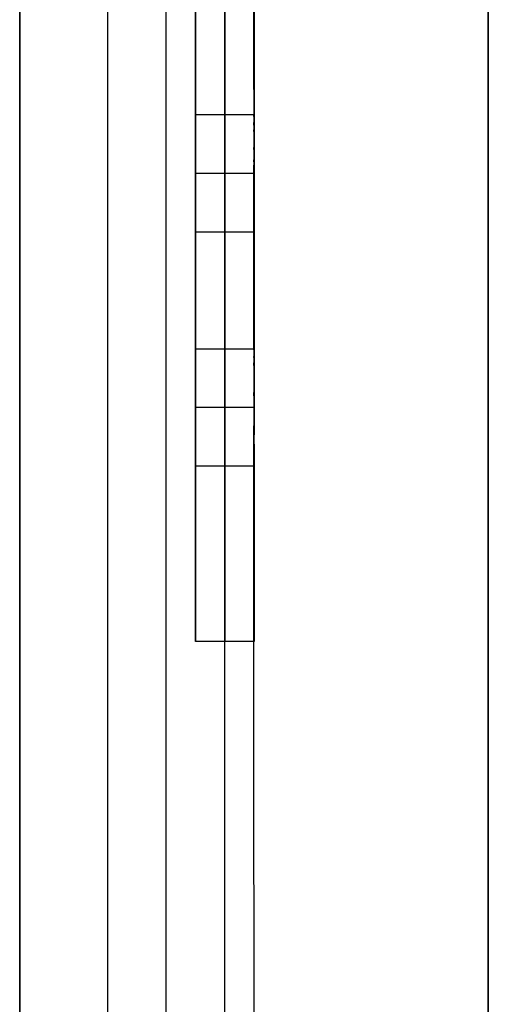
# Model space of a CAD drawing. Header units: millimetres. Extents: x -417 to 417, y -149 to 149.
# Tile 31 of 34: x 384 to 400, y 74 to 108. Entities that reach past the tile are written whole.
import ezdxf

# ---------------------------------------------------------------- set-up
doc = ezdxf.new("R2010")
doc.units = ezdxf.units.MM
doc.layers.add('Default', color=7, linetype='Continuous', true_color=0x000000)
doc.layers.add('Défaut', color=7, linetype='Continuous', true_color=0x000000)

msp = doc.modelspace()

# ---------------------------------------------------------------- linework, layer by layer
at = {"layer": 'Default'}
for p, q in [((391, 86.568, 134.484), (391, 146.568, 134.484)), ((391, 86.568, 588.516), (391, 146.568, 588.516)), ((390, 133.758, 121.996), (390, 86.568, 121.996)), ((390, 133.758, 576.029), (390, 86.568, 576.029)), ((391, 133.758, 109.509), (391, 86.568, 109.509)), ((391, 133.758, 563.542), (391, 86.568, 563.542)), ((392, 86.568, 121.996), (392, 133.758, 121.996)), ((392, 86.568, 576.029), (392, 133.758, 576.029)), ((400, -142.432, 17.992), (400, 127.568, 17.992)), ((400, -142.432, 682.008), (400, 127.568, 682.008)), ((384, -112.431, 461.009), (384, 117.569, 461.009)), ((392, 86.568, 121.996), (390, 86.568, 121.996)), ((392, 86.568, 576.029), (390, 86.568, 576.029)), ((391, 86.568, 109.509), (391, 86.568, 134.484)), ((391, 86.568, 563.542), (391, 86.568, 588.516))]:
    msp.add_line(p, q, dxfattribs=at)
for points in [[(390, 146.568, 134.484), (390, 116.568, 134.484), (390, 86.568, 134.484)], [(390, 146.568, 588.516), (390, 116.568, 588.516), (390, 86.568, 588.516)], [(392, 86.568, 134.484), (392, 116.568, 134.484), (392, 146.568, 134.484)], [(392, 86.568, 588.516), (392, 116.568, 588.516), (392, 146.568, 588.516)], [(390, 86.568, 109.509), (390, 110.163, 109.509), (390, 133.758, 109.509)], [(390, 86.568, 563.542), (390, 110.163, 563.542), (390, 133.758, 563.542)], [(392, 133.758, 109.509), (392, 110.163, 109.509), (392, 86.568, 109.509)], [(392, 133.758, 563.542), (392, 110.163, 563.542), (392, 86.568, 563.542)], [(400, 127.568, 25.984), (400, -7.432, 25.984), (400, -142.432, 25.984)], [(400, -142.432, 10), (400, -7.432, 10), (400, 127.568, 10)], [(400, 127.568, 690), (400, -7.432, 690), (400, -142.432, 690)], [(400, -142.432, 674.016), (400, -7.432, 674.016), (400, 127.568, 674.016)], [(384, 67.568, 453.017), (384, 92.568, 453.017), (384, 117.569, 453.017)], [(384, 117.569, 469.001), (384, 2.569, 469.001), (384, -112.431, 469.001)], [(392, 104.568, 126.492), (391, 104.568, 126.492), (390, 104.568, 126.492)], [(392, 104.568, 580.525), (391, 104.568, 580.525), (390, 104.568, 580.525)], [(392, 102.568, 128.49), (391, 102.568, 128.49), (390, 102.568, 128.49)], [(392, 102.568, 124.494), (391, 102.568, 124.494), (390, 102.568, 124.494)], [(392, 102.568, 582.523), (391, 102.568, 582.523), (390, 102.568, 582.523)], [(392, 102.568, 578.527), (391, 102.568, 578.527), (390, 102.568, 578.527)], [(392, 100.568, 126.492), (391, 100.568, 126.492), (390, 100.568, 126.492)], [(392, 100.568, 580.525), (391, 100.568, 580.525), (390, 100.568, 580.525)], [(392, 96.568, 117.501), (391, 96.568, 117.501), (390, 96.568, 117.501)], [(392, 96.568, 571.534), (391, 96.568, 571.534), (390, 96.568, 571.534)], [(392, 94.568, 119.499), (391, 94.568, 119.499), (390, 94.568, 119.499)], [(392, 94.568, 115.503), (391, 94.568, 115.503), (390, 94.568, 115.503)], [(392, 94.568, 573.532), (391, 94.568, 573.532), (390, 94.568, 573.532)], [(392, 94.568, 569.536), (391, 94.568, 569.536), (390, 94.568, 569.536)], [(392, 92.568, 117.501), (391, 92.568, 117.501), (390, 92.568, 117.501)], [(392, 92.568, 571.534), (391, 92.568, 571.534), (390, 92.568, 571.534)], [(392, 86.568, 109.509), (391, 86.568, 109.509), (390, 86.568, 109.509)], [(392, 86.568, 134.484), (391, 86.568, 134.484), (390, 86.568, 134.484)], [(390, 86.568, 134.484), (390, 86.568, 121.996), (390, 86.568, 109.509)], [(392, 86.568, 563.542), (391, 86.568, 563.542), (390, 86.568, 563.542)], [(392, 86.568, 588.516), (391, 86.568, 588.516), (390, 86.568, 588.516)], [(390, 86.568, 588.516), (390, 86.568, 576.029), (390, 86.568, 563.542)], [(392, 86.568, 109.509), (392, 86.568, 121.996), (392, 86.568, 134.484)], [(392, 86.568, 563.542), (392, 86.568, 576.029), (392, 86.568, 588.516)]]:
    msp.add_open_spline(points, degree=2, dxfattribs=at)
for points, knots in [([(390, 104.568, 126.492), (390, 104.568, 124.494), (390, 102.568, 124.494), (390, 100.568, 124.494), (390, 100.568, 126.492), (390, 100.568, 128.49), (390, 102.568, 128.49), (390, 104.568, 128.49), (390, 104.568, 126.492)], [0, 0, 0, 3.99794, 3.99794, 7.995881, 7.995881, 11.993821, 11.993821, 15.991761, 15.991761, 15.991761]), ([(390, 104.568, 580.525), (390, 104.568, 578.527), (390, 102.568, 578.527), (390, 100.568, 578.527), (390, 100.568, 580.525), (390, 100.568, 582.523), (390, 102.568, 582.523), (390, 104.568, 582.523), (390, 104.568, 580.525)], [0, 0, 0, 3.99794, 3.99794, 7.995881, 7.995881, 11.993821, 11.993821, 15.991761, 15.991761, 15.991761]), ([(391, 104.568, 126.492), (391, 104.568, 128.49), (391, 102.568, 128.49), (391, 100.568, 128.49), (391, 100.568, 126.492), (391, 100.568, 124.494), (391, 102.568, 124.494), (391, 104.568, 124.494), (391, 104.568, 126.492)], [-369.323164, -369.323164, -369.323164, -366.181571, -366.181571, -363.039978, -363.039978, -359.898386, -359.898386, -356.756793, -356.756793, -356.756793]), ([(391, 104.568, 580.525), (391, 104.568, 582.523), (391, 102.568, 582.523), (391, 100.568, 582.523), (391, 100.568, 580.525), (391, 100.568, 578.527), (391, 102.568, 578.527), (391, 104.568, 578.527), (391, 104.568, 580.525)], [-369.323164, -369.323164, -369.323164, -366.181571, -366.181571, -363.039978, -363.039978, -359.898386, -359.898386, -356.756793, -356.756793, -356.756793]), ([(392, 104.568, 126.492), (392, 104.568, 128.49), (392, 102.568, 128.49), (392, 100.568, 128.49), (392, 100.568, 126.492), (392, 100.568, 124.494), (392, 102.568, 124.494), (392, 104.568, 124.494), (392, 104.568, 126.492)], [0, 0, 0, 3.99794, 3.99794, 7.995881, 7.995881, 11.993821, 11.993821, 15.991761, 15.991761, 15.991761]), ([(392, 104.568, 580.525), (392, 104.568, 582.523), (392, 102.568, 582.523), (392, 100.568, 582.523), (392, 100.568, 580.525), (392, 100.568, 578.527), (392, 102.568, 578.527), (392, 104.568, 578.527), (392, 104.568, 580.525)], [0, 0, 0, 3.99794, 3.99794, 7.995881, 7.995881, 11.993821, 11.993821, 15.991761, 15.991761, 15.991761]), ([(390, 96.568, 117.501), (390, 96.568, 115.503), (390, 94.568, 115.503), (390, 92.568, 115.503), (390, 92.568, 117.501), (390, 92.568, 119.499), (390, 94.568, 119.499), (390, 96.568, 119.499), (390, 96.568, 117.501)], [0, 0, 0, 3.99794, 3.99794, 7.995881, 7.995881, 11.993821, 11.993821, 15.991761, 15.991761, 15.991761]), ([(390, 96.568, 571.534), (390, 96.568, 569.536), (390, 94.568, 569.536), (390, 92.568, 569.536), (390, 92.568, 571.534), (390, 92.568, 573.532), (390, 94.568, 573.532), (390, 96.568, 573.532), (390, 96.568, 571.534)], [0, 0, 0, 3.99794, 3.99794, 7.995881, 7.995881, 11.993821, 11.993821, 15.991761, 15.991761, 15.991761]), ([(391, 96.568, 117.501), (391, 96.568, 119.499), (391, 94.568, 119.499), (391, 92.568, 119.499), (391, 92.568, 117.501), (391, 92.568, 115.503), (391, 94.568, 115.503), (391, 96.568, 115.503), (391, 96.568, 117.501)], [-381.889534, -381.889534, -381.889534, -378.747942, -378.747942, -375.606349, -375.606349, -372.464756, -372.464756, -369.323164, -369.323164, -369.323164]), ([(391, 96.568, 571.534), (391, 96.568, 573.532), (391, 94.568, 573.532), (391, 92.568, 573.532), (391, 92.568, 571.534), (391, 92.568, 569.536), (391, 94.568, 569.536), (391, 96.568, 569.536), (391, 96.568, 571.534)], [-381.889534, -381.889534, -381.889534, -378.747942, -378.747942, -375.606349, -375.606349, -372.464756, -372.464756, -369.323164, -369.323164, -369.323164]), ([(392, 96.568, 117.501), (392, 96.568, 119.499), (392, 94.568, 119.499), (392, 92.568, 119.499), (392, 92.568, 117.501), (392, 92.568, 115.503), (392, 94.568, 115.503), (392, 96.568, 115.503), (392, 96.568, 117.501)], [0, 0, 0, 3.99794, 3.99794, 7.995881, 7.995881, 11.993821, 11.993821, 15.991761, 15.991761, 15.991761]), ([(392, 96.568, 571.534), (392, 96.568, 573.532), (392, 94.568, 573.532), (392, 92.568, 573.532), (392, 92.568, 571.534), (392, 92.568, 569.536), (392, 94.568, 569.536), (392, 96.568, 569.536), (392, 96.568, 571.534)], [0, 0, 0, 3.99794, 3.99794, 7.995881, 7.995881, 11.993821, 11.993821, 15.991761, 15.991761, 15.991761])]:
    msp.add_rational_spline(points, [1, 0.707106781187, 1, 0.707106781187, 1, 0.707106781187, 1, 0.707106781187, 1], degree=2, knots=knots, dxfattribs=at)
at = {"layer": 'Défaut'}
for p, q in [((400, -141.432, 956), (400, 128.568, 956)), ((400, -141.432, 1343), (400, 128.568, 1343)), ((400, -141.432, 1728), (400, 128.568, 1728))]:
    msp.add_line(p, q, dxfattribs=at)
for points, degree in [([(389, -142.946, 987.561), (389, -49.644, 1042.098), (389, 43.659, 1096.634), (389, 136.961, 1151.17)], 3), ([(389, -142.946, 1374.561), (389, -49.644, 1429.098), (389, 43.659, 1483.634), (389, 136.961, 1538.17)], 3), ([(389, -142.946, 1759.561), (389, -49.644, 1814.098), (389, 43.659, 1868.634), (389, 136.961, 1923.17)], 3), ([(387, 135.902, 1152.885), (387, 42.6, 1098.348), (387, -50.703, 1043.812), (387, -144.005, 989.275)], 3), ([(387, 135.902, 1539.885), (387, 42.6, 1485.348), (387, -50.703, 1430.812), (387, -144.005, 1376.275)], 3), ([(387, 135.902, 1924.885), (387, 42.6, 1870.348), (387, -50.703, 1815.812), (387, -144.005, 1761.275)], 3), ([(391, -144.005, 989.275), (391, -50.703, 1043.812), (391, 42.6, 1098.348), (391, 135.902, 1152.885)], 3), ([(391, -144.005, 1376.275), (391, -50.703, 1430.812), (391, 42.6, 1485.348), (391, 135.902, 1539.885)], 3), ([(391, -144.005, 1761.275), (391, -50.703, 1815.812), (391, 42.6, 1870.348), (391, 135.902, 1924.885)], 3), ([(389, -145.064, 990.99), (389, -51.761, 1045.526), (389, 41.541, 1100.063), (389, 134.844, 1154.599)], 3), ([(389, -145.064, 1377.99), (389, -51.761, 1432.526), (389, 41.541, 1487.063), (389, 134.844, 1541.599)], 3), ([(389, -145.064, 1762.99), (389, -51.761, 1817.526), (389, 41.541, 1872.063), (389, 134.844, 1926.599)], 3), ([(400, -141.432, 948), (400, -6.432, 948), (400, 128.568, 948)], 2), ([(400, 128.568, 964), (400, -6.432, 964), (400, -141.432, 964)], 2), ([(400, -141.432, 1335), (400, -6.432, 1335), (400, 128.568, 1335)], 2), ([(400, 128.568, 1351), (400, -6.432, 1351), (400, -141.432, 1351)], 2), ([(400, -141.432, 1720), (400, -6.432, 1720), (400, 128.568, 1720)], 2), ([(400, 128.568, 1736), (400, -6.432, 1736), (400, -141.432, 1736)], 2), ([(384, -142.432, 674.016), (384, -7.432, 674.016), (384, 127.568, 674.016)], 2), ([(384, -142.432, 25.984), (384, -7.432, 25.984), (384, 127.568, 25.984)], 2), ([(384, -142.432, 350), (384, -7.432, 350), (384, 127.568, 350)], 2), ([(392, -142.432, 674.016), (392, -7.432, 674.016), (392, 127.568, 674.016)], 2), ([(392, -142.432, 25.984), (392, -7.432, 25.984), (392, 127.568, 25.984)], 2), ([(400, -142.432, 674.016), (400, -7.432, 674.016), (400, 127.568, 674.016)], 2), ([(400, -142.432, 25.984), (400, -7.432, 25.984), (400, 127.568, 25.984)], 2), ([(400, -142.432, 350), (400, -7.432, 350), (400, 127.568, 350)], 2), ([(384, -112.431, 453.017), (384, 2.569, 453.017), (384, 117.569, 453.017)], 2), ([(384, -112.431, 469.001), (384, 2.569, 469.001), (384, 117.569, 469.001)], 2), ([(384, -112.431, 461.009), (384, 2.569, 461.009), (384, 117.569, 461.009)], 2), ([(384, -112.431, 231.03), (384, 2.569, 231.03), (384, 117.569, 231.03)], 2), ([(384, -112.431, 247.013), (384, 2.569, 247.013), (384, 117.569, 247.013)], 2), ([(384, -112.431, 239.022), (384, 2.569, 239.022), (384, 117.569, 239.022)], 2)]:
    msp.add_open_spline(points, degree=degree, dxfattribs=at)

doc.saveas('drawing.dxf')
